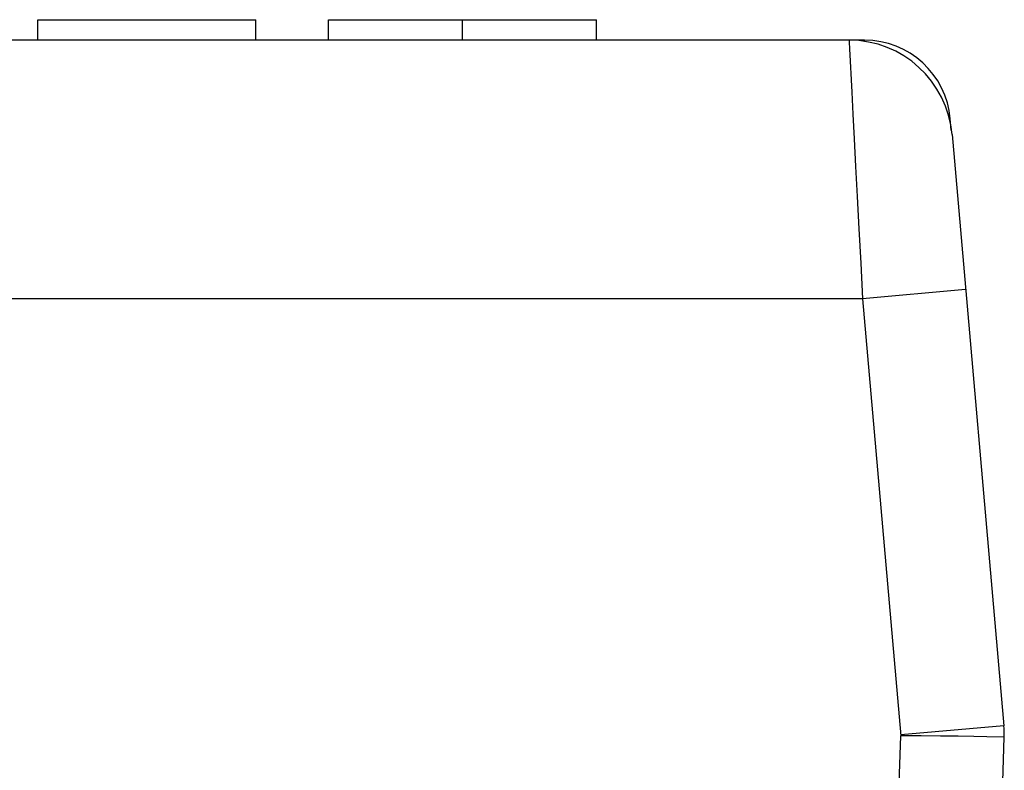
# Model space of a CAD drawing. Header units: millimetres. Extents: x -844 to -217, y -125 to 557.
# Tile 86 of 178: x -550.56 to -539.14, y 538.49 to 547.2. Entities that reach past the tile are written whole.
import ezdxf

# ---------------------------------------------------------------- set-up
doc = ezdxf.new("R2010")
doc.units = ezdxf.units.MM
doc.header["$LTSCALE"] = 23.1
doc.layers.add('R912005577_AM_0', color=7, linetype='CONTINUOUS')

msp = doc.modelspace()

# ---------------------------------------------------------------- linework, layer by layer
at = {"layer": 'R912005577_AM_0', "color": 7}
for p, q in [((-550.35, 546.959), (-550.35, 547.197)), ((-550.35, 547.197), (-547.823, 547.197)), ((-547.823, 546.959), (-547.823, 547.197)), ((-546.979, 546.959), (-546.979, 547.197)), ((-546.979, 547.197), (-543.87, 547.197)), ((-545.424, 546.959), (-545.424, 547.197)), ((-543.87, 546.959), (-543.87, 547.197)), ((-540.939, 546.959), (-627.336, 546.959)), ((-540.76, 546.959), (-540.939, 546.959)), ((-540.76, 546.943), (-540.76, 546.959)), ((-540.933, 546.86), (-540.907, 546.354)), ((-539.752, 545.913), (-539.764, 546.046)), ((-539.743, 545.864), (-539.143, 539.003)), ((-539.586, 544.064), (-540.781, 543.959)), ((-540.781, 543.959), (-627.493, 543.959)), ((-540.781, 543.959), (-540.337, 538.887)), ((-539.143, 539.003), (-540.338, 538.898)), ((-540.544, 532.959), (-540.337, 538.887)), ((-539.833, 518.959), (-539.137, 538.872)), ((-539.489, 538.878), (-539.671, 538.88)), ((-539.34, 538.875), (-539.489, 538.878)), ((-539.137, 538.872), (-539.34, 538.875))]:
    msp.add_line(p, q, dxfattribs=at)
for points in [[(-540.939, 546.959), (-540.937, 546.934), (-540.933, 546.86)], [(-540.907, 546.354), (-540.894, 546.101), (-540.879, 545.813), (-540.862, 545.493), (-540.843, 545.145), (-540.824, 544.771), (-540.803, 544.373), (-540.781, 543.959)], [(-539.777, 546.048), (-539.771, 546.048), (-539.764, 546.046)], [(-539.671, 538.88), (-539.878, 538.883), (-540.103, 538.884), (-540.338, 538.885)]]:
    msp.add_lwpolyline(points, dxfattribs=at)
for centre, radius, start, end in [((-540.939, 545.759), 1.2, 5.0028, 90.0002), ((-540.939, 545.759), 1.2, 5, 90), ((-540.76, 545.959), 1, 5, 89.995), ((-540.637, 538.872), 1.5, 359.9987, 5)]:
    msp.add_arc(centre, radius, start, end, dxfattribs=at)

doc.saveas('drawing.dxf')
